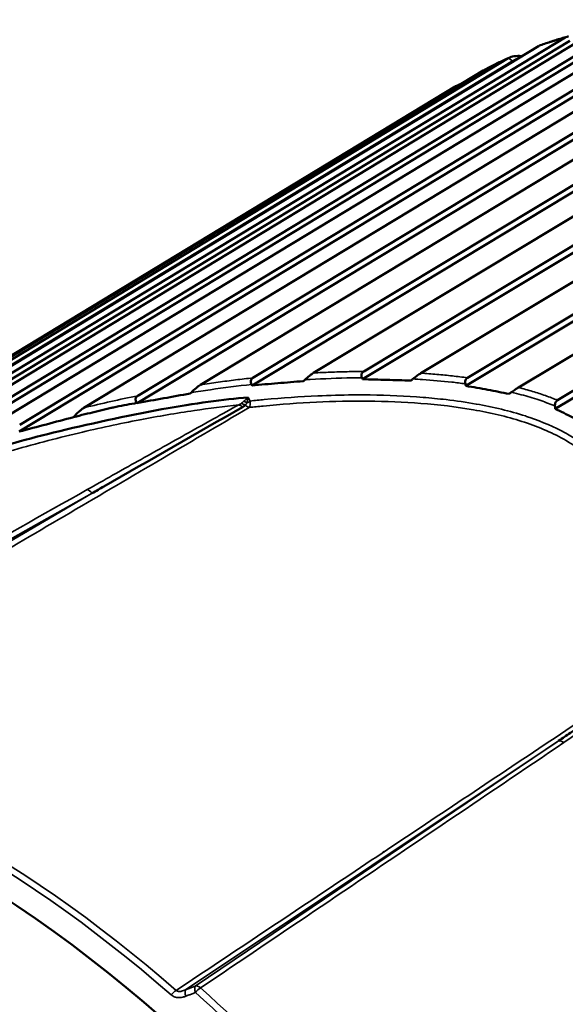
# Model space of a CAD drawing. Header units: millimetres. Extents: x 0 to 2239, y -60 to 841.
# Tile 83 of 151: x 1039.57 to 1042.48, y 188.94 to 194.2. Entities that reach past the tile are written whole.
import ezdxf

# ---------------------------------------------------------------- set-up
doc = ezdxf.new("R2010")
doc.units = ezdxf.units.MM
doc.layers.add('Sichtbar (ISO)', color=7, linetype='Continuous', lineweight=50)
doc.layers.add('Sichtbar schmal (ISO)', color=7, linetype='Continuous', lineweight=35)

msp = doc.modelspace()

# ---------------------------------------------------------------- linework, layer by layer
at = {"layer": 'Sichtbar (ISO)'}
for p, q in [((1039.5651, 192.0333), (1043.1415, 194.1953)), ((1043.3301, 194.1926), (1039.9082, 192.124)), ((1042.648, 194.1414), (1038.6314, 191.7083)), ((1038.9227, 191.7877), (1042.8241, 194.1488)), ((1038.9254, 191.8227), (1042.8007, 194.1682)), ((1042.9811, 194.1879), (1039.2733, 191.9438)), ((1039.5621, 191.9965), (1043.1643, 194.1741)), ((1040.1916, 192.1492), (1043.5192, 194.1577)), ((1040.1954, 192.1875), (1043.497, 194.1805)), ((1043.6927, 194.1555), (1040.5305, 192.2468)), ((1038.2814, 191.5578), (1042.4771, 194.0994)), ((1040.8054, 192.2434), (1043.8864, 194.0997)), ((1040.8101, 192.2833), (1043.8651, 194.124)), ((1042.3332, 194.0534), (1037.1122, 190.889)), ((1038.279, 191.5247), (1042.5009, 194.0821)), ((1044.0663, 194.0768), (1041.1335, 192.3097)), ((1036.3274, 190.4466), (1042.1729, 193.9895)), ((1041.3951, 192.276), (1044.2633, 194.0006)), ((1041.4013, 192.3175), (1044.243, 194.0262)), ((1042.1969, 193.9742), (1042.2432, 194.0009)), ((1036.3196, 190.4121), (1042.1969, 193.9742)), ((1044.4485, 193.9572), (1041.7065, 192.3085)), ((1042.2133, 193.9808), (1042.1969, 193.9742)), ((1042.0387, 193.9246), (1036.1994, 190.3847)), ((1041.9546, 192.2839), (1044.6282, 193.8877)), ((1036.0509, 190.2993), (1041.8902, 193.8392)), ((1041.9465, 192.2407), (1044.6474, 193.861)), ((1044.8366, 193.7973), (1042.227, 192.2319)), ((1042.4226, 192.1181), (1045.0361, 193.6818)), ((1042.4355, 192.1643), (1045.0182, 193.7096)), ((1041.0906, 192.2733), (1041.0907, 192.2734)), ((1042.1919, 192.2065), (1042.1919, 192.2065)), ((1040.7844, 192.1793), (1040.7844, 192.1793)), ((1039.8523, 192.0737), (1039.8524, 192.0738)), ((1041.8751, 189.9646), (1041.8751, 189.9646)), ((1041.5084, 189.7528), (1041.5054, 189.7511)), ((1041.1796, 189.5337), (1041.1796, 189.5335)), ((1041.1848, 189.508), (1041.1848, 189.5079)), ((1040.9546, 189.3836), (1040.9546, 189.3834)), ((1040.9596, 189.3577), (1040.9596, 189.3576))]:
    msp.add_line(p, q, dxfattribs=at)
for centre, major_axis, ratio, start_param, end_param in [((1042.2848, 194.0129), (-0.2568, -0.1029), 0.015972, 4.828634, 4.868838), ((1042.7902, 186.6146), (-3.125, 5.4127), 0.57735, 5.845951, 5.846011), ((1042.8433, 186.6452), (3.1625, -5.4776), 0.57735, 2.589953, 2.589989), ((1042.478, 186.4343), (-3.125, 5.4127), 0.57735, 5.971327, 5.971346), ((1042.478, 186.4343), (-3.125, 5.4127), 0.57735, 5.898232, 5.898251), ((1042.478, 186.4343), (3.125, -5.4127), 0.57735, 2.748192, 2.748354), ((1039.2001, 184.5418), (-3.1481, 5.4526), 0.57735, 2.659775, 6.765393), ((1046.8395, 188.9524), (-3.3125, 5.7374), 0.57735, 1.028382, 1.028405), ((1046.8395, 188.9524), (-3.3125, 5.7374), 0.57735, 1.037213, 1.03722)]:
    msp.add_ellipse(centre, major_axis=major_axis, ratio=ratio, start_param=start_param, end_param=end_param, dxfattribs=at)
for points, knots in [([(1042.4943, 194.1067), (1042.4842, 194.1039), (1042.4741, 194.1009), (1042.454, 194.0949), (1042.444, 194.0919), (1042.4239, 194.0856), (1042.414, 194.0824), (1042.3941, 194.0759), (1042.3841, 194.0726), (1042.3644, 194.0659), (1042.3545, 194.0624), (1042.3447, 194.0589)], [5.3129366, 5.3129366, 5.3129366, 5.3129366, 5.32071183, 5.32071183, 5.32848706, 5.32848706, 5.3362623, 5.3362623, 5.34403753, 5.34403753, 5.35181277, 5.35181277, 5.35181277, 5.35181277]), ([(1042.3332, 194.0534), (1042.3336, 194.0536), (1042.3339, 194.0539), (1042.3343, 194.0541), (1042.3377, 194.056), (1042.3412, 194.0576), (1042.3446, 194.0588)], [0.143068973, 0.143068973, 0.143068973, 0.143068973, 0.143393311, 0.143393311, 0.143393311, 0.146213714, 0.146213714, 0.146213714, 0.146213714]), ([(1042.1806, 193.9935), (1042.1712, 193.9893), (1042.1618, 193.9851), (1042.1432, 193.9765), (1042.1339, 193.9722), (1042.1154, 193.9634), (1042.1061, 193.9589), (1042.0877, 193.9499), (1042.0786, 193.9453), (1042.0603, 193.936), (1042.0512, 193.9313), (1042.0421, 193.9265)], [5.39584323, 5.39584323, 5.39584323, 5.39584323, 5.40354218, 5.40354218, 5.41124113, 5.41124113, 5.41894008, 5.41894008, 5.42663903, 5.42663903, 5.43433798, 5.43433798, 5.43433798, 5.43433798]), ([(1042.2432, 194.0009), (1042.2305, 194.0022), (1042.2157, 194.002), (1042.1933, 193.9984), (1042.1819, 193.9947), (1042.1741, 193.9902), (1042.1737, 193.99), (1042.1733, 193.9897), (1042.1729, 193.9895)], [0.12922201, 0.12922201, 0.12922201, 0.12922201, 0.13675171, 0.13675171, 0.14339331, 0.14339331, 0.14339331, 0.14371764, 0.14371764, 0.14371764, 0.14371764]), ([(1042.0387, 193.9246), (1042.0391, 193.9248), (1042.0395, 193.925), (1042.0398, 193.9253), (1042.0406, 193.9257), (1042.0414, 193.9261), (1042.0421, 193.9265)], [0.1430689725, 0.1430689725, 0.1430689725, 0.1430689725, 0.1433933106, 0.1433933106, 0.1433933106, 0.1440357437, 0.1440357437, 0.1440357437, 0.1440357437]), ([(1041.9133, 193.8485), (1041.9052, 193.8464), (1041.8973, 193.8433), (1041.8913, 193.8398), (1041.8909, 193.8396), (1041.8906, 193.8394), (1041.8902, 193.8392)], [0.138360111, 0.138360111, 0.138360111, 0.138360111, 0.143393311, 0.143393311, 0.143393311, 0.143717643, 0.143717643, 0.143717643, 0.143717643]), ([(1041.0865, 192.2731), (1041.0945, 192.2804), (1041.1032, 192.2877), (1041.1156, 192.2974), (1041.1196, 192.3004), (1041.1269, 192.3055), (1041.1303, 192.3078), (1041.1335, 192.3097)], [0.00002706, 0.00002706, 0.00002706, 0.00002706, 0.00661197, 0.00661197, 0.00967681, 0.00967681, 0.01241248, 0.01241248, 0.01241248, 0.01241248]), ([(1041.4013, 192.3175), (1041.3985, 192.3159), (1041.3961, 192.3138), (1041.3922, 192.309), (1041.3908, 192.3063), (1041.3892, 192.3003), (1041.389, 192.2971), (1041.3897, 192.2905), (1041.3905, 192.2872), (1041.3919, 192.2839)], [0.000001, 0.000001, 0.000001, 0.000001, 0.002353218, 0.002353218, 0.004596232, 0.004596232, 0.006832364, 0.006832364, 0.009079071, 0.009079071, 0.009079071, 0.009079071]), ([(1041.6639, 192.2776), (1041.6713, 192.2836), (1041.6792, 192.2897), (1041.6904, 192.2978), (1041.694, 192.3004), (1041.7006, 192.3048), (1041.7037, 192.3068), (1041.7065, 192.3085)], [0.00000206, 0.00000206, 0.00000206, 0.00000206, 0.00579879, 0.00579879, 0.00849159, 0.00849159, 0.01093804, 0.01093804, 0.01093804, 0.01093804]), ([(1040.8101, 192.2833), (1040.8072, 192.2815), (1040.8046, 192.2794), (1040.8005, 192.2742), (1040.7991, 192.2713), (1040.7977, 192.2648), (1040.7978, 192.2615), (1040.7993, 192.2547), (1040.8007, 192.2514), (1040.8025, 192.2483)], [0.000001, 0.000001, 0.000001, 0.000001, 0.002490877, 0.002490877, 0.004978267, 0.004978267, 0.007401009, 0.007401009, 0.009714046, 0.009714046, 0.009714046, 0.009714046]), ([(1040.8025, 192.2483), (1040.8031, 192.2475), (1040.8035, 192.2467), (1040.8045, 192.245), (1040.8049, 192.2442), (1040.8054, 192.2434)], [0.000015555, 0.000015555, 0.000015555, 0.000015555, 0.000627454, 0.000627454, 0.001232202, 0.001232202, 0.001232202, 0.001232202]), ([(1040.8054, 192.2434), (1040.8511, 192.2473), (1040.8968, 192.2511), (1040.988, 192.2588), (1041.0335, 192.2625), (1041.0789, 192.2663)], [0.00004301, 0.00004301, 0.00004301, 0.00004301, 0.02914281, 0.02914281, 0.05813089, 0.05813089, 0.05813089, 0.05813089]), ([(1041.0865, 192.2731), (1041.0852, 192.2719), (1041.0839, 192.2708), (1041.0814, 192.2685), (1041.0802, 192.2674), (1041.0789, 192.2663)], [-0.002159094, -0.002159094, -0.002159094, -0.002159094, -0.00110306, -0.00110306, -0.000101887, -0.000101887, -0.000101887, -0.000101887]), ([(1041.3919, 192.2839), (1041.3925, 192.2826), (1041.3931, 192.2813), (1041.3941, 192.2786), (1041.3946, 192.2773), (1041.3951, 192.276)], [0.00001976, 0.00001976, 0.00001976, 0.00001976, 0.000927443, 0.000927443, 0.001823, 0.001823, 0.001823, 0.001823]), ([(1041.3951, 192.276), (1041.4384, 192.275), (1041.4817, 192.2739), (1041.5677, 192.2715), (1041.6104, 192.2702), (1041.6531, 192.2689)], [0.00004767, 0.00004767, 0.00004767, 0.00004767, 0.02792468, 0.02792468, 0.05555153, 0.05555153, 0.05555153, 0.05555153]), ([(1041.6639, 192.2776), (1041.6621, 192.2762), (1041.6603, 192.2747), (1041.6567, 192.2718), (1041.6549, 192.2703), (1041.6531, 192.2689)], [-0.002821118, -0.002821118, -0.002821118, -0.002821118, -0.00141271, -0.00141271, -0.000000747, -0.000000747, -0.000000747, -0.000000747]), ([(1041.9546, 192.2839), (1041.9521, 192.2824), (1041.95, 192.2806), (1041.9464, 192.2762), (1041.945, 192.2738), (1041.943, 192.2682), (1041.9424, 192.2651), (1041.9423, 192.2586), (1041.9427, 192.2553), (1041.9436, 192.2519)], [0.000001, 0.000001, 0.000001, 0.000001, 0.00209029, 0.00209029, 0.004128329, 0.004128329, 0.006303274, 0.006303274, 0.008459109, 0.008459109, 0.008459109, 0.008459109]), ([(1041.9436, 192.2519), (1041.9443, 192.2501), (1041.9448, 192.2481), (1041.9456, 192.2444), (1041.9461, 192.2426), (1041.9465, 192.2407)], [0.000049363, 0.000049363, 0.000049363, 0.000049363, 0.001293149, 0.001293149, 0.002488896, 0.002488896, 0.002488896, 0.002488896]), ([(1040.1911, 192.1497), (1040.2387, 192.1575), (1040.2862, 192.166), (1040.3808, 192.1829), (1040.4279, 192.1913), (1040.4749, 192.1996)], [0.00029885, 0.00029885, 0.00029885, 0.00029885, 0.03062925, 0.03062925, 0.06071245, 0.06071245, 0.06071245, 0.06071245]), ([(1040.4797, 192.2044), (1040.4789, 192.2036), (1040.4781, 192.2028), (1040.4765, 192.2012), (1040.4757, 192.2004), (1040.4749, 192.1996)], [-0.001342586, -0.001342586, -0.001342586, -0.001342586, -0.000676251, -0.000676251, 0, 0, 0, 0]), ([(1040.4797, 192.2044), (1040.4883, 192.213), (1040.4975, 192.2216), (1040.511, 192.2328), (1040.5153, 192.2362), (1040.5233, 192.2421), (1040.527, 192.2447), (1040.5305, 192.2468)], [0.00001029, 0.00001029, 0.00001029, 0.00001029, 0.00734438, 0.00734438, 0.01077402, 0.01077402, 0.01379025, 0.01379025, 0.01379025, 0.01379025]), ([(1041.9465, 192.2407), (1041.9861, 192.2341), (1042.0254, 192.2271), (1042.1022, 192.2127), (1042.1398, 192.2053), (1042.1768, 192.1974)], [0.00012402, 0.00012402, 0.00012402, 0.00012402, 0.02669869, 0.02669869, 0.05247497, 0.05247497, 0.05247497, 0.05247497]), ([(1042.1768, 192.1974), (1042.179, 192.199), (1042.1812, 192.2006), (1042.1856, 192.2038), (1042.1878, 192.2054), (1042.19, 192.2069)], [0.000093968, 0.000093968, 0.000093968, 0.000093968, 0.001740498, 0.001740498, 0.003426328, 0.003426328, 0.003426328, 0.003426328]), ([(1042.19, 192.2069), (1042.1969, 192.212), (1042.2038, 192.2168), (1042.2132, 192.2231), (1042.2162, 192.2251), (1042.2219, 192.2288), (1042.2246, 192.2304), (1042.227, 192.2319)], [0.00002503, 0.00002503, 0.00002503, 0.00002503, 0.00531916, 0.00531916, 0.00788804, 0.00788804, 0.01028979, 0.01028979, 0.01028979, 0.01028979]), ([(1040.0566, 192.1235), (1040.0599, 192.1242), (1040.0633, 192.1249), (1040.0666, 192.1257), (1040.0712, 192.1267), (1040.0759, 192.1277), (1040.0805, 192.1286), (1040.1177, 192.1365), (1040.1547, 192.1431), (1040.1911, 192.1497)], [0.5952808, 0.5952808, 0.5952808, 0.5952808, 0.625, 0.625, 0.625, 0.6666667, 0.6666667, 0.6666667, 1, 1, 1, 1]), ([(1040.1954, 192.1875), (1040.1919, 192.1855), (1040.1889, 192.1829), (1040.1849, 192.1773), (1040.1837, 192.1745), (1040.1829, 192.1683), (1040.1832, 192.1652), (1040.1849, 192.1599), (1040.1858, 192.1579), (1040.1882, 192.1537), (1040.1896, 192.1517), (1040.1911, 192.1497)], [0.000001, 0.000001, 0.000001, 0.000001, 0.00293728, 0.00293728, 0.00534904, 0.00534904, 0.0076939, 0.0076939, 0.00924684, 0.00924684, 0.0108483, 0.0108483, 0.0108483, 0.0108483]), ([(1042.4355, 192.1643), (1042.4332, 192.1629), (1042.4312, 192.1612), (1042.4277, 192.1571), (1042.4262, 192.1547), (1042.4239, 192.1494), (1042.4231, 192.1464), (1042.4221, 192.1401), (1042.4219, 192.1368), (1042.422, 192.1334)], [0.000001, 0.000001, 0.000001, 0.000001, 0.001936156, 0.001936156, 0.003904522, 0.003904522, 0.006000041, 0.006000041, 0.008136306, 0.008136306, 0.008136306, 0.008136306]), ([(1039.8524, 192.0738), (1039.8616, 192.0842), (1039.8717, 192.0945), (1039.8865, 192.1078), (1039.8914, 192.1119), (1039.9002, 192.1187), (1039.9043, 192.1216), (1039.9082, 192.124)], [0.0000122, 0.0000122, 0.0000122, 0.0000122, 0.00838817, 0.00838817, 0.01227701, 0.01227701, 0.01564503, 0.01564503, 0.01564503, 0.01564503]), ([(1039.8524, 192.0738), (1039.8726, 192.0791), (1039.8926, 192.0841), (1039.9124, 192.089), (1039.9311, 192.0936), (1039.9497, 192.0982), (1039.9681, 192.1026), (1039.9871, 192.1073), (1040.0059, 192.1118), (1040.0246, 192.1162), (1040.034, 192.1184), (1040.0433, 192.1205), (1040.0526, 192.1226), (1040.0539, 192.1229), (1040.0553, 192.1232), (1040.0566, 192.1235)], [0, 0, 0, 0, 0.1715587, 0.1715587, 0.1715587, 0.3333333, 0.3333333, 0.3333333, 0.5, 0.5, 0.5, 0.5833333, 0.5833333, 0.5833333, 0.5952808, 0.5952808, 0.5952808, 0.5952808]), ([(1039.9512, 191.6677), (1039.9724, 191.6798), (1039.9937, 191.6919), (1040.0149, 191.704), (1040.2616, 191.8444), (1040.507, 191.9864), (1040.7536, 192.1274)], [0, 0, 0, 0, 0.079321, 0.079321, 0.079321, 1, 1, 1, 1]), ([(1040.7695, 192.1385), (1040.768, 192.1372), (1040.7648, 192.1345), (1040.7595, 192.1309), (1040.7556, 192.1286), (1040.7536, 192.1274)], [0.0000059, 0.0000059, 0.0000059, 0.0000059, 0.3333333, 0.6666667, 1, 1, 1, 1]), ([(1042.422, 192.1334), (1042.4221, 192.1309), (1042.4222, 192.1283), (1042.4224, 192.1232), (1042.4225, 192.1206), (1042.4226, 192.1181)], [0.00000813, 0.00000813, 0.00000813, 0.00000813, 0.001640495, 0.001640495, 0.003280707, 0.003280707, 0.003280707, 0.003280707]), ([(1042.4226, 192.1181), (1042.4539, 192.1036), (1042.4844, 192.0886), (1042.5433, 192.0573), (1042.5717, 192.0411), (1042.5992, 192.0243)], [0.00001233, 0.00001233, 0.00001233, 0.00001233, 0.02503792, 0.02503792, 0.0500635, 0.0500635, 0.0500635, 0.0500635]), ([(1039.5621, 191.9966), (1039.6108, 192.0095), (1039.6595, 192.0224), (1039.7562, 192.0481), (1039.8043, 192.0609), (1039.8524, 192.0738)], [0.00001023, 0.00001023, 0.00001023, 0.00001023, 0.03145335, 0.03145335, 0.06250317, 0.06250317, 0.06250317, 0.06250317]), ([(1043.1764, 190.8416), (1042.9528, 190.6903), (1042.7286, 190.5394), (1042.5041, 190.3886), (1042.4832, 190.3745), (1042.4623, 190.3605), (1042.4414, 190.3465)], [0, 0, 0, 0, 0.9143989, 0.9143989, 0.9143989, 0.999491, 0.999491, 0.999491, 0.999491]), ([(1041.5623, 186.1613), (1041.2636, 186.6524), (1040.937, 187.1187), (1040.1813, 188.0236), (1039.7525, 188.4431), (1039.1002, 188.9263), (1038.8916, 189.0592), (1038.4762, 189.2771), (1038.2695, 189.3622), (1037.6527, 189.5507), (1037.2605, 189.5787), (1036.5801, 189.4747), (1036.2899, 189.3616), (1036.0268, 189.1981)], [0.000001, 0.000001, 0.000001, 0.000001, 0.345055, 0.345055, 0.730328, 0.730328, 0.907196, 0.907196, 1.083674, 1.083674, 1.445653, 1.445653, 1.766605, 1.766605, 1.766605, 1.766605])]:
    msp.add_open_spline(points, degree=3, knots=knots, dxfattribs=at)
for points in [[(1040.7844, 192.1793), (1040.65, 192.168), (1040.5058, 192.149), (1040.3232, 192.1155)], [(1040.3232, 192.1155), (1040.1405, 192.082), (1039.9194, 192.0341), (1039.746, 191.9916)], [(1039.746, 191.9916), (1039.5727, 191.9491), (1039.3219, 191.8752), (1038.7607, 191.6841), (1038.3856, 191.525), (1038.1876, 191.4357)]]:
    msp.add_open_spline(points, degree=3, dxfattribs=at)
at = {"layer": 'Sichtbar schmal (ISO)'}
for p, q in [((1040.7955, 192.1598), (1040.7844, 192.1793)), ((1037.8146, 190.4631), (1039.9513, 191.6677)), ((1039.9513, 191.6677), (1037.8183, 190.4137)), ((1040.4496, 189.0173), (1042.4333, 190.3412)), ((1042.441, 190.3464), (1040.5009, 189.0373)), ((1040.5009, 189.0373), (1040.4496, 189.0173))]:
    msp.add_line(p, q, dxfattribs=at)
for centre, major_axis, ratio, start_param, end_param in [((1045.3145, 188.0719), (-3.3541, 5.8095), 0.57735, 6.139007, 6.177442), ((1045.3145, 188.0719), (-3.3541, 5.8095), 0.57735, 6.22168, 6.260116), ((1041.0158, 184.5497), (-4.5922, -6.5623), 0.912284, 3.904889, 3.943266), ((1040.7603, 192.1071), (0.0392, -0.0311), 0.62569, 1.819119, 2.349561), ((1040.7667, 192.1899), (-0.0578, -0.0552), 0.249184, 1.241148, 1.638774), ((1040.7769, 192.1298), (-0.0405, 0.0293), 0.343961, 4.934335, 5.346465), ((1040.7797, 192.1681), (0.025, 0.0422), 0.165145, 4.036651, 4.250415), ((1040.7684, 192.1878), (0.0115, 0.0749), 0.226046, 4.216232, 4.632899), ((1040.7787, 192.1699), (0.0434, 0.0248), 0.34717, 4.496104, 4.904868), ((1040.7787, 192.1699), (-0.0054, 0.0497), 0.320816, 3.573696, 4.474302), ((1040.7455, 192.095), (0.0243, -0.0437), 0.524537, 2.080415, 2.674446), ((1039.9376, 191.6595), (0.0226, -0.026), 0.459353, 1.490171, 2.566165), ((1039.287, 184.592), (3.1999, -5.5424), 0.57735, 2.107576, 2.685585), ((1039.2631, 184.5781), (-3.1926, 5.5297), 0.57735, 5.249169, 5.827178), ((1042.4579, 190.3213), (0.0254, -0.0204), 0.590381, 1.596507, 2.658526), ((1045.6717, 188.2782), (3.1875, -5.5209), 0.57735, 4.160623, 4.160665), ((1045.6717, 188.2782), (3.1875, -5.5209), 0.57735, 4.165209, 4.165211), ((1045.6717, 188.2782), (-3.2625, 5.6508), 0.57735, 1.034319, 1.034357), ((1045.6717, 188.2782), (-3.2625, 5.6508), 0.57735, 1.038755, 1.03876), ((1045.3163, 188.073), (-3.1996, 5.5418), 0.57735, 1.026537, 1.02657), ((1045.3163, 188.073), (-3.1996, 5.5418), 0.57735, 1.031081, 1.031095), ((1040.3929, 188.9799), (0.0328, 0.0377), 0.41753, 0.911963, 1.66769), ((1040.4703, 188.973), (-0.0182, 0.0466), 0.2899, 0.220333, 1.248073), ((1040.5216, 188.993), (-0.0182, 0.0466), 0.288066, 0.220429, 0.79025), ((1040.5216, 188.9931), (-0.0182, 0.0466), 0.288996, 0.790389, 1.25081), ((1040.5216, 188.993), (-0.028, 0.0415), 0.586407, 5.198728, 6.021856), ((1040.5216, 188.993), (0.0332, 0.0374), 0.406405, 0.904556, 1.672268), ((1039.3108, 184.6057), (-3.2263, 5.5881), 0.57735, 4.902348, 5.233384), ((1039.3351, 184.6198), (3.2336, -5.6008), 0.57735, 1.760756, 2.091832)]:
    msp.add_ellipse(centre, major_axis=major_axis, ratio=ratio, start_param=start_param, end_param=end_param, dxfattribs=at)
for points in [[(1042.1969, 193.9742), (1042.1891, 193.9794), (1042.1808, 193.9844), (1042.1729, 193.9895)], [(1041.8942, 193.837), (1041.8928, 193.8377), (1041.8915, 193.8384), (1041.8902, 193.8392)]]:
    msp.add_open_spline(points, degree=3, dxfattribs=at)
for points, knots in [([(1041.4013, 192.3175), (1041.3719, 192.3174), (1041.3423, 192.317), (1041.3127, 192.3164), (1041.2831, 192.3158), (1041.2533, 192.315), (1041.2234, 192.3138), (1041.1935, 192.3127), (1041.1636, 192.3113), (1041.1335, 192.3097)], [0, 0, 0, 0, 0.333333, 0.333333, 0.333333, 0.666667, 0.666667, 0.666667, 1, 1, 1, 1]), ([(1041.9546, 192.2839), (1041.9283, 192.2875), (1041.9016, 192.2908), (1041.8745, 192.2938), (1041.8474, 192.2968), (1041.8199, 192.2995), (1041.7919, 192.302), (1041.7639, 192.3044), (1041.7354, 192.3066), (1041.7065, 192.3085)], [0, 0, 0, 0, 0.333333, 0.333333, 0.333333, 0.666667, 0.666667, 0.666667, 1, 1, 1, 1]), ([(1040.4797, 192.2044), (1040.514, 192.2099), (1040.6216, 192.2263), (1040.7292, 192.2402), (1040.8025, 192.2483)], [0.0000039, 0.0000039, 0.0000039, 0.0000039, 0.3193984, 1, 1, 1, 1]), ([(1040.8101, 192.2833), (1040.7793, 192.2799), (1040.7484, 192.2763), (1040.7175, 192.2725), (1040.6865, 192.2687), (1040.6555, 192.2647), (1040.6243, 192.2604), (1040.5931, 192.2561), (1040.5619, 192.2515), (1040.5305, 192.2468)], [0, 0, 0, 0, 0.333333, 0.333333, 0.333333, 0.666667, 0.666667, 0.666667, 1, 1, 1, 1]), ([(1041.0865, 192.2731), (1041.0961, 192.2737), (1041.1057, 192.2742), (1041.1152, 192.2748), (1041.1899, 192.2792), (1041.2644, 192.282), (1041.3387, 192.2833), (1041.3565, 192.2835), (1041.3742, 192.2838), (1041.3919, 192.2839)], [0, 0, 0, 0, 0.093758, 0.093758, 0.093758, 0.825314, 0.825314, 0.825314, 1, 1, 1, 1]), ([(1041.6639, 192.2776), (1041.6809, 192.2767), (1041.7507, 192.2725), (1041.8441, 192.2644), (1041.9198, 192.2551), (1041.9436, 192.2519)], [0.0000026, 0.0000026, 0.0000026, 0.0000026, 0.1799519, 0.7415956, 1, 1, 1, 1]), ([(1042.19, 192.2069), (1042.2075, 192.2028), (1042.2571, 192.1902), (1042.3336, 192.1673), (1042.3925, 192.1455), (1042.4204, 192.1341), (1042.422, 192.1334)], [0, 0, 0, 0, 0.2154562, 0.614994, 0.9771817, 0.9999424, 0.9999424, 0.9999424, 0.9999424]), ([(1042.4355, 192.1643), (1042.4148, 192.1727), (1042.3933, 192.1809), (1042.371, 192.1887), (1042.3487, 192.1965), (1042.3257, 192.204), (1042.3017, 192.2112), (1042.2777, 192.2184), (1042.2528, 192.2253), (1042.227, 192.2319)], [0, 0, 0, 0, 0.333333, 0.333333, 0.333333, 0.666667, 0.666667, 0.666667, 1, 1, 1, 1]), ([(1040.7466, 192.1464), (1040.7456, 192.1455), (1040.7444, 192.1447), (1040.7432, 192.144), (1040.7419, 192.1432), (1040.7405, 192.1425), (1040.739, 192.1418), (1040.7374, 192.1411), (1040.7358, 192.1404), (1040.7341, 192.1398)], [0, 0, 0, 0, 0.323652, 0.323652, 0.323652, 0.655795, 0.655795, 0.655795, 1, 1, 1, 1]), ([(1040.7466, 192.1464), (1040.7481, 192.1476), (1040.7496, 192.1489), (1040.7512, 192.1502), (1040.7527, 192.1515), (1040.7543, 192.1528), (1040.7559, 192.1542), (1040.7568, 192.1549), (1040.7577, 192.1556), (1040.7586, 192.1564), (1040.7594, 192.157), (1040.7602, 192.1577), (1040.761, 192.1584)], [0, 0, 0, 0, 0.333333, 0.333333, 0.333333, 0.666667, 0.666667, 0.666667, 0.842246, 0.842246, 0.842246, 1, 1, 1, 1]), ([(1040.7748, 192.1456), (1040.7756, 192.1468), (1040.7757, 192.1469), (1040.7761, 192.1475), (1040.7767, 192.1483), (1040.7773, 192.1491), (1040.7778, 192.1498)], [0, 0, 0, 0, 0.4445308, 0.4445308, 0.4445308, 0.9997804, 0.9997804, 0.9997804, 0.9997804]), ([(1040.7902, 192.1256), (1040.8151, 192.1282), (1040.84, 192.1308), (1040.8648, 192.1332), (1040.9595, 192.1424), (1041.0541, 192.1493), (1041.1484, 192.1537), (1041.2412, 192.158), (1041.3338, 192.1599), (1041.4259, 192.1591), (1041.5201, 192.1582), (1041.6137, 192.1545), (1041.7063, 192.1473), (1041.8014, 192.1399), (1041.8953, 192.1288), (1041.9869, 192.113), (1042.0761, 192.0976), (1042.1631, 192.0776), (1042.2451, 192.0513), (1042.3253, 192.0257), (1042.4007, 191.994), (1042.4684, 191.956), (1042.5381, 191.9169), (1042.5996, 191.8711), (1042.6543, 191.8208), (1042.709, 191.7705), (1042.7568, 191.7158), (1042.8001, 191.6581), (1042.8425, 191.6016), (1042.8807, 191.5424), (1042.9158, 191.4811), (1042.9515, 191.4188), (1042.984, 191.3543), (1043.0141, 191.2881), (1043.0454, 191.2192), (1043.0741, 191.1484), (1043.1006, 191.0759), (1043.1261, 191.0061), (1043.1495, 190.9348), (1043.1712, 190.8622)], [0.0000001, 0.0000001, 0.0000001, 0.0000001, 0.0212716, 0.0212716, 0.0212716, 0.1023336, 0.1023336, 0.1023336, 0.1820471, 0.1820471, 0.1820471, 0.2635455, 0.2635455, 0.2635455, 0.3472096, 0.3472096, 0.3472096, 0.4287054, 0.4287054, 0.4287054, 0.5083192, 0.5083192, 0.5083192, 0.5901014, 0.5901014, 0.5901014, 0.6718394, 0.6718394, 0.6718394, 0.7519341, 0.7519341, 0.7519341, 0.8333403, 0.8333403, 0.8333403, 0.9181288, 0.9181288, 0.9181288, 0.9999174, 0.9999174, 0.9999174, 0.9999174]), ([(1040.7955, 192.1598), (1040.8206, 192.1625), (1040.8456, 192.1651), (1040.8704, 192.1674), (1040.9675, 192.1766), (1041.0627, 192.1833), (1041.1557, 192.1874), (1041.2194, 192.1902), (1041.2821, 192.1919), (1041.3436, 192.1924), (1041.3744, 192.1926), (1041.4049, 192.1926), (1041.435, 192.1922), (1041.5319, 192.1911), (1041.6259, 192.1869), (1041.7177, 192.1794), (1041.7594, 192.176), (1041.8006, 192.1719), (1041.8414, 192.1671), (1041.8957, 192.1607), (1041.9491, 192.1529), (1042.0014, 192.1437), (1042.0933, 192.1275), (1042.1817, 192.1067), (1042.2639, 192.0799), (1042.2717, 192.0773), (1042.2795, 192.0747), (1042.2872, 192.0721), (1042.3546, 192.0488), (1042.4176, 192.0214), (1042.4758, 191.9901), (1042.4813, 191.9871), (1042.4868, 191.9841), (1042.4922, 191.9811), (1042.4939, 191.9801), (1042.4957, 191.9792), (1042.4974, 191.9782), (1042.5472, 191.95), (1042.5932, 191.9188), (1042.6358, 191.8847), (1042.6522, 191.8715), (1042.6681, 191.8579), (1042.6835, 191.8439), (1042.7393, 191.7931), (1042.7884, 191.7372), (1042.8326, 191.6791), (1042.8486, 191.6581), (1042.8639, 191.6368), (1042.8787, 191.6154), (1042.9044, 191.578), (1042.9282, 191.5401), (1042.951, 191.5008), (1042.9861, 191.4404), (1043.0189, 191.3769), (1043.0512, 191.3063), (1043.0527, 191.303), (1043.0542, 191.2997), (1043.0557, 191.2963), (1043.0841, 191.2337), (1043.1122, 191.1656), (1043.1393, 191.0928), (1043.1645, 191.0251), (1043.1888, 190.9532), (1043.2117, 190.8776)], [0, 0, 0, 0, 0.018852, 0.018852, 0.018852, 0.092442, 0.092442, 0.092442, 0.142857, 0.142857, 0.142857, 0.168084, 0.168084, 0.168084, 0.248984, 0.248984, 0.248984, 0.285714, 0.285714, 0.285714, 0.334572, 0.334572, 0.334572, 0.420402, 0.420402, 0.420402, 0.428571, 0.428571, 0.428571, 0.5, 0.5, 0.5, 0.506779, 0.506779, 0.506779, 0.508929, 0.508929, 0.508929, 0.571429, 0.571429, 0.571429, 0.595523, 0.595523, 0.595523, 0.682799, 0.682799, 0.682799, 0.714286, 0.714286, 0.714286, 0.769072, 0.769072, 0.769072, 0.853187, 0.853187, 0.853187, 0.857143, 0.857143, 0.857143, 0.931218, 0.931218, 0.931218, 1, 1, 1, 1]), ([(1037.8233, 190.3816), (1038.154, 190.576), (1038.8149, 190.9644), (1039.8038, 191.5461), (1040.4617, 191.9324), (1040.7902, 192.1256)], [0.0000073, 0.0000073, 0.0000073, 0.0000073, 0.3333333, 0.6666667, 1, 1, 1, 1]), ([(1038.1934, 191.4009), (1038.3342, 191.4652), (1038.4762, 191.5263), (1038.6193, 191.584), (1038.7754, 191.6469), (1038.9327, 191.7056), (1039.0911, 191.7599), (1039.2297, 191.8074), (1039.369, 191.8515), (1039.5091, 191.8918), (1039.6319, 191.9272), (1039.7553, 191.9597), (1039.8791, 191.9891), (1039.9882, 192.0151), (1040.0977, 192.0387), (1040.2074, 192.0597), (1040.304, 192.0782), (1040.4007, 192.0947), (1040.4975, 192.109), (1040.5763, 192.1207), (1040.6552, 192.131), (1040.7341, 192.1398)], [0, 0, 0, 0, 0.172655, 0.172655, 0.172655, 0.360933, 0.360933, 0.360933, 0.525522, 0.525522, 0.525522, 0.669787, 0.669787, 0.669787, 0.796971, 0.796971, 0.796971, 0.908883, 0.908883, 0.908883, 1, 1, 1, 1]), ([(1039.9254, 191.6871), (1040.0159, 191.7379), (1040.1061, 191.7886), (1040.1962, 191.8391), (1040.2863, 191.8896), (1040.3762, 191.9399), (1040.4658, 191.9901), (1040.5555, 192.0402), (1040.6449, 192.0901), (1040.7341, 192.1398)], [0.0003073, 0.0003073, 0.0003073, 0.0003073, 0.3333333, 0.3333333, 0.3333333, 0.6666667, 0.6666667, 0.6666667, 1, 1, 1, 1]), ([(1040.7902, 192.1256), (1040.7881, 192.1261), (1040.7834, 192.1282), (1040.7764, 192.1323), (1040.7718, 192.1363), (1040.7695, 192.1385)], [0.0000046, 0.0000046, 0.0000046, 0.0000046, 0.3333333, 0.6666667, 0.9999899, 0.9999899, 0.9999899, 0.9999899]), ([(1039.9251, 191.6869), (1039.6861, 191.5523), (1039.2091, 191.2838), (1038.4972, 190.8821), (1038.024, 190.6152), (1037.7878, 190.4821)], [0, 0, 0, 0, 0.3333333, 0.6666667, 1, 1, 1, 1]), ([(1043.1712, 190.862), (1042.8644, 190.6573), (1042.2502, 190.2478), (1041.3266, 189.6315), (1040.7095, 189.2199), (1040.4005, 189.0138)], [0, 0, 0, 0, 0.3333333, 0.6666667, 0.9999964, 0.9999964, 0.9999964, 0.9999964]), ([(1042.4693, 190.3368), (1042.4901, 190.3508), (1042.511, 190.3649), (1042.5319, 190.379), (1042.5923, 190.4198), (1042.6528, 190.4606), (1042.7131, 190.5015), (1042.7943, 190.5565), (1042.8752, 190.6116), (1042.956, 190.6667), (1043.0368, 190.7218), (1043.1176, 190.7769), (1043.1981, 190.8321)], [0, 0, 0, 0, 0.085506, 0.085506, 0.085506, 0.333333, 0.333333, 0.333333, 0.666667, 0.666667, 0.666667, 1, 1, 1, 1]), ([(1040.53, 189.027), (1040.7447, 189.1713), (1041.1733, 189.462), (1041.8205, 189.898), (1042.253, 190.1901), (1042.4693, 190.3368)], [0.0000003, 0.0000003, 0.0000003, 0.0000003, 0.3333333, 0.6666667, 1, 1, 1, 1]), ([(1040.4517, 188.9827), (1040.4464, 188.9808), (1040.4413, 188.9793), (1040.4364, 188.9781), (1040.4314, 188.9769), (1040.4266, 188.9761), (1040.422, 188.9756), (1040.4214, 188.9756), (1040.4209, 188.9755), (1040.4203, 188.9755), (1040.4162, 188.9752), (1040.4123, 188.9752), (1040.4086, 188.9756), (1040.4042, 188.976), (1040.4, 188.9768), (1040.396, 188.978), (1040.3957, 188.9781), (1040.3954, 188.9782), (1040.3951, 188.9783), (1040.3914, 188.9794), (1040.3879, 188.9809), (1040.3845, 188.9827), (1040.3808, 188.9847), (1040.3773, 188.9871), (1040.374, 188.9899)], [0, 0, 0, 0, 0.154167, 0.154167, 0.154167, 0.312775, 0.312775, 0.312775, 0.333333, 0.333333, 0.333333, 0.479388, 0.479388, 0.479388, 0.652779, 0.652779, 0.652779, 0.666667, 0.666667, 0.666667, 0.826539, 0.826539, 0.826539, 1, 1, 1, 1]), ([(1040.4496, 189.0173), (1040.4459, 189.0155), (1040.439, 189.0125), (1040.4291, 189.0095), (1040.4202, 189.0081), (1040.4124, 189.0083), (1040.4056, 189.0101), (1040.4021, 189.0124), (1040.4005, 189.0138)], [0, 0, 0, 0, 0.1956358, 0.373671, 0.5379108, 0.6940998, 0.8462968, 0.9999989, 0.9999989, 0.9999989, 0.9999989]), ([(1040.4517, 188.9827), (1040.4574, 188.9849), (1040.4632, 188.9871), (1040.4689, 188.9894), (1040.4746, 188.9916), (1040.4803, 188.9938), (1040.486, 188.9961), (1040.4917, 188.9983), (1040.4974, 189.0005), (1040.5031, 189.0027)], [0, 0, 0, 0, 0.3333333, 0.3333333, 0.3333333, 0.6666667, 0.6666667, 0.6666667, 0.9999403, 0.9999403, 0.9999403, 0.9999403])]:
    msp.add_open_spline(points, degree=3, knots=knots, dxfattribs=at)

doc.saveas('drawing.dxf')
